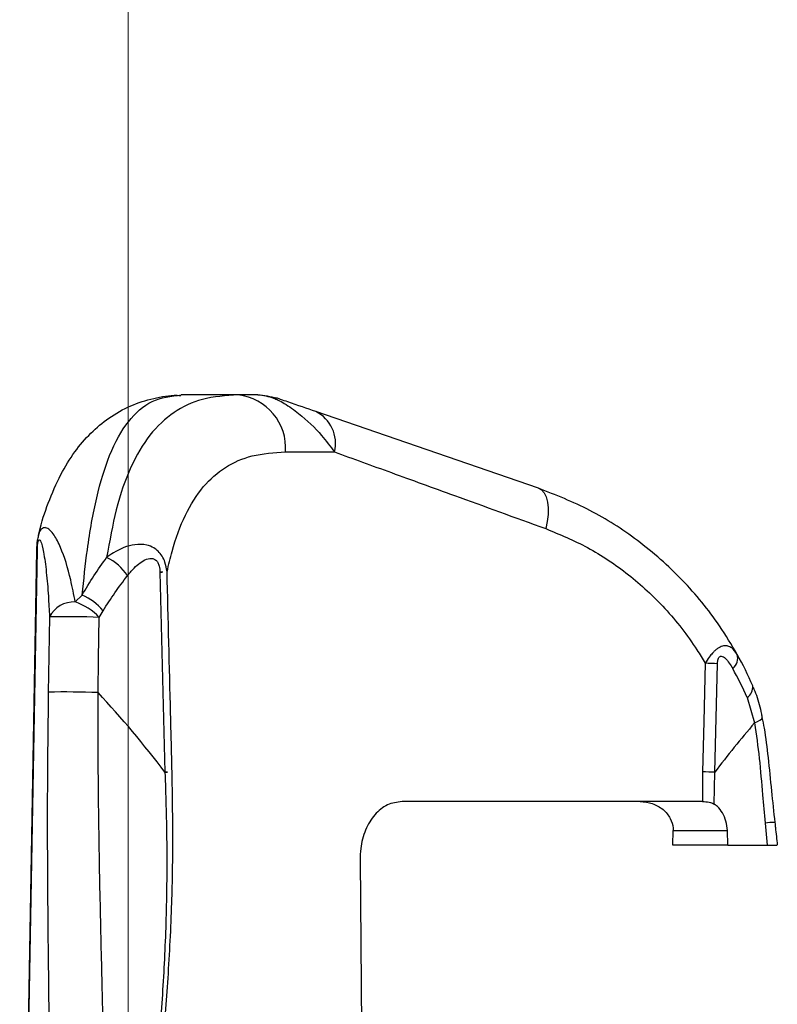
# Model space of a CAD drawing. Extents: x 0 to 7432618, y -40 to 5712028.
# Tile 163 of 165: x 7432603.059 to 7432603.82, y 5711653.805 to 5711654.794. Entities that reach past the tile are written whole.
import ezdxf

# ---------------------------------------------------------------- set-up
doc = ezdxf.new("R2010")
doc.units = 0
doc.header["$MEASUREMENT"] = 0
doc.linetypes.add('DASHDOT', pattern=[25.4, 12.7, -6.35, 0, -6.35])
doc.linetypes.add('SLD-Durchgehend', pattern=[0])
doc.layers.add('H', color=2, linetype='DASHDOT', lineweight=13)
doc.layers.add('TANGENTIALE', color=8, linetype='SLD-Durchgehend')

# ---------------------------------------------------------------- blocks, each defined once
blk = doc.blocks.new('A$C45305566')
at = {"layer": 'H', "ltscale": 40}
blk.add_line((0, 10), (0, -320), dxfattribs=at)

msp = doc.modelspace()

# ---------------------------------------------------------------- linework, layer by layer
for p, q in [((7432603.27806, 5711654.41727), (7432603.22099, 5711654.41727)), ((7432603.29776, 5711654.41727), (7432603.27806, 5711654.41727)), ((7432603.57965, 5711654.32356), (7432603.35606, 5711654.40055)), ((7432603.05877, 5711653.28781), (7432603.07606, 5711654.26135)), ((7432603.74437, 5711654.00893), (7432603.44268, 5711654.00893)), ((7432603.74437, 5711654.00893), (7432603.74602, 5711654.00893)), ((7432603.71478, 5711653.96518), (7432603.71493, 5711653.97977)), ((7432603.76988, 5711653.96518), (7432603.76941, 5711653.97977)), ((7432603.76988, 5711653.96518), (7432603.71478, 5711653.96518)), ((7432603.76988, 5711653.96518), (7432603.80932, 5711653.96518)), ((7432603.40055, 5711653.9506), (7432603.40601, 5711653.36648))]:
    msp.add_line(p, q)
for centre, radius, start, end in [((7432603.46096, 5711653.97885), 0.36458, 23.6643, 29.19549), ((7432603.8145, 5711653.93817), 0.04973, 87.00576, 98.32242)]:
    msp.add_arc(centre, radius, start, end)
for points, knots in [([(7432603.07776, 5711654.27622), (7432603.07796, 5711654.27717), (7432603.08044, 5711654.28884), (7432603.08743, 5711654.30959), (7432603.09902, 5711654.33673), (7432603.11339, 5711654.35999), (7432603.12956, 5711654.37903), (7432603.14836, 5711654.39481), (7432603.16971, 5711654.40689), (7432603.1931, 5711654.41421), (7432603.21022, 5711654.4172), (7432603.21931, 5711654.41673), (7432603.22047, 5711654.41667)], [0, 0, 0, 0, 0.011601, 0.141951, 0.281242, 0.405632, 0.522668, 0.634252, 0.753889, 0.869207, 0.983283, 1, 1, 1, 1]), ([(7432603.29776, 5711654.41727), (7432603.29783, 5711654.41727), (7432603.30425, 5711654.41726), (7432603.31054, 5711654.41566), (7432603.31676, 5711654.41409)], [0, 0, 0, 0, 0.010588, 1, 1, 1, 1]), ([(7432603.35606, 5711654.40055), (7432603.34726, 5711654.40359), (7432603.33653, 5711654.40728), (7432603.32263, 5711654.41207), (7432603.31856, 5711654.41347), (7432603.31725, 5711654.41392), (7432603.31676, 5711654.41409)], [0, 0, 0, 0, 0.7567297, 0.9220178, 0.9708676, 1, 1, 1, 1]), ([(7432603.77922, 5711654.15669), (7432603.77349, 5711654.16631), (7432603.75755, 5711654.19305), (7432603.72472, 5711654.23283), (7432603.68047, 5711654.27181), (7432603.63135, 5711654.3032), (7432603.59704, 5711654.31672), (7432603.57965, 5711654.32356)], [0, 0, 0, 0, 0.122428, 0.33999, 0.564293, 0.779156, 1, 1, 1, 1]), ([(7432603.07606, 5711654.26133), (7432603.07606, 5711654.26135), (7432603.07602, 5711654.26466), (7432603.07625, 5711654.26984), (7432603.0774, 5711654.27445), (7432603.07779, 5711654.27604)], [0, 0, 0, 0, 0.00325, 0.65844, 1, 1, 1, 1]), ([(7432603.79528, 5711654.12376), (7432603.7964, 5711654.12111), (7432603.80004, 5711654.11253), (7432603.80256, 5711654.10218), (7432603.80403, 5711654.09461), (7432603.80425, 5711654.09352)], [0, 0, 0, 0, 0.276637, 0.895893, 1, 1, 1, 1]), ([(7432603.80413, 5711654.09347), (7432603.80487, 5711654.08985), (7432603.80757, 5711654.07664), (7432603.81048, 5711654.05182), (7432603.81356, 5711654.02016), (7432603.81589, 5711653.99839), (7432603.81702, 5711653.98783)], [0, 0, 0, 0, 0.105626, 0.385072, 0.701572, 1, 1, 1, 1]), ([(7432603.44268, 5711654.00893), (7432603.43766, 5711654.00826), (7432603.42764, 5711654.0069), (7432603.41479, 5711653.99642), (7432603.40543, 5711653.98106), (7432603.40099, 5711653.96469), (7432603.40066, 5711653.9543), (7432603.40055, 5711653.9506)], [0, 0, 0, 0, 0.221237, 0.44244, 0.663797, 0.880113, 1, 1, 1, 1]), ([(7432603.68189, 5711654.00893), (7432603.68601, 5711654.00854), (7432603.69425, 5711654.00774), (7432603.70504, 5711654.00154), (7432603.71238, 5711653.99269), (7432603.71482, 5711653.98479), (7432603.71491, 5711653.98063), (7432603.71493, 5711653.97977)], [0, 0, 0, 0, 0.253039, 0.506558, 0.743246, 0.947039, 1, 1, 1, 1]), ([(7432603.74602, 5711654.00893), (7432603.74827, 5711654.00877), (7432603.7521, 5711654.0085), (7432603.75501, 5711654.00695), (7432603.75621, 5711654.00631)], [0, 0, 0, 0, 0.586807, 1, 1, 1, 1]), ([(7432603.76941, 5711653.97977), (7432603.7691, 5711653.98295), (7432603.76846, 5711653.98932), (7432603.76473, 5711653.99783), (7432603.76036, 5711654.00341), (7432603.75726, 5711654.00558), (7432603.75621, 5711654.00631)], [0, 0, 0, 0, 0.284356, 0.568727, 0.853582, 1, 1, 1, 1]), ([(7432603.8171, 5711653.98783), (7432603.81728, 5711653.98615), (7432603.81807, 5711653.97861), (7432603.81889, 5711653.97108), (7432603.81953, 5711653.96523)], [0, 0, 0, 0, 0.222852, 1, 1, 1, 1]), ([(7432603.80932, 5711653.96518), (7432603.81156, 5711653.96518), (7432603.81606, 5711653.96518), (7432603.81932, 5711653.96518), (7432603.81918, 5711653.96518), (7432603.81913, 5711653.96518)], [0, 0, 0, 0, 0.390166, 0.780359, 1, 1, 1, 1])]:
    msp.add_open_spline(points, degree=3, knots=knots)
at = {"layer": 'TANGENTIALE'}
for p, q in [((7432603.32566, 5711654.35995), (7432603.37486, 5711654.35995)), ((7432603.05922, 5711653.2878), (7432603.07649, 5711654.26134)), ((7432603.19959, 5711654.23929), (7432603.20464, 5711654.03831)), ((7432603.12155, 5711654.21627), (7432603.11456, 5711654.20931)), ((7432603.13871, 5711654.19388), (7432603.14253, 5711654.2005)), ((7432603.75674, 5711654.03831), (7432603.75949, 5711654.14724)), ((7432603.78915, 5711654.11347), (7432603.79665, 5711654.08784)), ((7432603.74448, 5711654.03882), (7432603.74437, 5711654.00893)), ((7432603.75621, 5711654.00631), (7432603.75674, 5711654.03831)), ((7432603.8073, 5711653.98738), (7432603.80932, 5711653.96518)), ((7432603.71493, 5711653.97977), (7432603.76941, 5711653.97977))]:
    msp.add_line(p, q, dxfattribs=at)
at = {"layer": 'TANGENTIALE', "flags": 128}
for points in [[(7432603.57965, 5711654.32356), (7432603.58279, 5711654.32178), (7432603.5854, 5711654.31881), (7432603.58741, 5711654.31472), (7432603.58875, 5711654.30966), (7432603.58939, 5711654.30376), (7432603.5893, 5711654.29721), (7432603.58849, 5711654.29021), (7432603.58698, 5711654.28296)], [(7432603.08872, 5711654.19439), (7432603.0878, 5711654.13607), (7432603.08752, 5711654.11883)], [(7432603.13751, 5711654.11832), (7432603.13805, 5711654.15257), (7432603.13871, 5711654.19388)], [(7432603.74711, 5711654.14775), (7432603.74571, 5711654.08945), (7432603.74448, 5711654.03882)], [(7432603.79665, 5711654.08784), (7432603.79968, 5711654.08922), (7432603.80199, 5711654.09055), (7432603.80353, 5711654.09181), (7432603.80424, 5711654.09295), (7432603.80427, 5711654.09353)]]:
    msp.add_lwpolyline(points, dxfattribs=at)
at = {"layer": 'TANGENTIALE'}
for centre, radius, start, end in [((7432603.27223, 5711654.364), 0.05358, 355.665, 83.75927), ((7432603.31528, 5711654.40943), 0.00489, 72.38424, 107.61576), ((7432603.34028, 5711654.3686), 0.03564, 345.95847, 63.71546), ((7432603.07744, 5711654.31821), 0.05688, 268.60809, 269.04312), ((7432603.12432, 5711654.2079), 0.05103, 33.10203, 64.74896), ((7432603.19422, 5711654.36615), 0.12698, 272.42195, 275.67545), ((7432603.11299, 5711654.1822), 0.02715, 86.68288, 153.32134), ((7432603.09529, 5711654.15253), 0.05996, 43.60485, 71.25447), ((7432603.09957, 5711654.16517), 0.05563, 39.4307, 66.72039), ((7432603.10405, 5711653.2451), 0.94941, 87.90805, 90.92501), ((7432603.76613, 5711654.15299), 0.01361, 309.28503, 15.75325), ((7432603.72545, 5711653.47055), 0.67754, 87.12031, 88.16738), ((7432603.48194, 5711653.97885), 0.33542, 23.6643, 29.19549), ((7432603.78294, 5711654.12377), 0.01202, 301.08612, 6.72761), ((7432603.10287, 5711653.17096), 0.94799, 87.90575, 90.92736), ((7432602.37919, 5711653.41383), 1.03506, 37.10863, 42.8925), ((7432604.60006, 5711653.39953), 1.05794, 139.41241, 142.85766), ((7432603.19909, 5711654.16633), 0.12813, 272.48278, 275.68088), ((7432603.7228, 5711653.36911), 0.67006, 87.09711, 88.14593)]:
    msp.add_arc(centre, radius, start, end, dxfattribs=at)
at = {"layer": 'TANGENTIALE', "extrusion": (0, 0, -1)}
for centre, major_axis, ratio in [((7432603.45329, 5711653.97977), (0, 0.4375), 0.90131), ((7432603.47427, 5711653.97977), (0, 0.40833), 0.965689)]:
    msp.add_ellipse(centre, major_axis=major_axis, ratio=ratio, start_param=5.28351, end_param=5.39003, dxfattribs=at)
at = {"layer": 'TANGENTIALE'}
for points, knots in [([(7432603.12155, 5711654.21627), (7432603.12316, 5711654.23176), (7432603.12689, 5711654.26757), (7432603.13559, 5711654.31551), (7432603.14875, 5711654.35967), (7432603.16715, 5711654.3923), (7432603.19085, 5711654.4135), (7432603.2109, 5711654.41601), (7432603.22099, 5711654.41727)], [0, 0, 0, 0, 0.1261922, 0.291695, 0.4571972, 0.6373376, 0.8175344, 1, 1, 1, 1]), ([(7432603.27806, 5711654.41727), (7432603.26576, 5711654.41641), (7432603.24208, 5711654.41478), (7432603.21277, 5711654.40084), (7432603.18869, 5711654.37844), (7432603.16951, 5711654.34567), (7432603.15518, 5711654.30458), (7432603.14906, 5711654.27054), (7432603.14609, 5711654.25406)], [0, 0, 0, 0, 0.175874, 0.338466, 0.504888, 0.670321, 0.840396, 1, 1, 1, 1]), ([(7432603.29776, 5711654.41727), (7432603.29782, 5711654.41727), (7432603.30325, 5711654.41726), (7432603.30855, 5711654.41566), (7432603.3138, 5711654.41409)], [0, 0, 0, 0, 0.010589, 1, 1, 1, 1]), ([(7432603.3138, 5711654.41409), (7432603.31528, 5711654.41344), (7432603.31876, 5711654.41193), (7432603.32732, 5711654.40722), (7432603.34331, 5711654.3959), (7432603.36094, 5711654.3786), (7432603.37074, 5711654.36547), (7432603.37486, 5711654.35995)], [0, 0, 0, 0, 0.0633949, 0.148027, 0.35082, 0.7270926, 1, 1, 1, 1]), ([(7432603.20678, 5711654.2398), (7432603.20837, 5711654.24664), (7432603.21324, 5711654.26757), (7432603.22442, 5711654.29759), (7432603.24214, 5711654.32612), (7432603.2648, 5711654.34563), (7432603.29212, 5711654.35783), (7432603.3142, 5711654.35923), (7432603.32566, 5711654.35995)], [0, 0, 0, 0, 0.088196, 0.270006, 0.451794, 0.629799, 0.807891, 1, 1, 1, 1]), ([(7432603.37486, 5711654.35995), (7432603.39357, 5711654.35316), (7432603.4312, 5711654.3395), (7432603.50153, 5711654.31398), (7432603.5559, 5711654.29424), (7432603.58698, 5711654.28296)], [0, 0, 0, 0, 0.297735, 0.598609, 1, 1, 1, 1]), ([(7432603.11456, 5711654.20931), (7432603.1131, 5711654.21679), (7432603.10917, 5711654.23708), (7432603.10198, 5711654.26045), (7432603.09312, 5711654.27789), (7432603.08748, 5711654.28351), (7432603.0832, 5711654.2841), (7432603.08099, 5711654.28342), (7432603.07893, 5711654.28017), (7432603.07795, 5711654.27776), (7432603.07769, 5711654.2763), (7432603.07765, 5711654.27607)], [0, 0, 0, 0, 0.178094, 0.482564, 0.639152, 0.819916, 0.83191, 0.911476, 0.960928, 0.993966, 1, 1, 1, 1]), ([(7432603.58698, 5711654.28296), (7432603.60109, 5711654.27713), (7432603.62971, 5711654.26528), (7432603.67046, 5711654.23796), (7432603.70786, 5711654.2034), (7432603.73252, 5711654.17189), (7432603.74439, 5711654.15226), (7432603.74711, 5711654.14775)], [0, 0, 0, 0, 0.226709, 0.460037, 0.690775, 0.928879, 1, 1, 1, 1]), ([(7432603.07649, 5711654.26134), (7432603.07653, 5711654.26259), (7432603.07659, 5711654.26486), (7432603.07687, 5711654.26796), (7432603.07726, 5711654.2701), (7432603.0778, 5711654.27154), (7432603.07866, 5711654.2721), (7432603.08053, 5711654.26952), (7432603.0831, 5711654.25863), (7432603.08566, 5711654.23955), (7432603.08752, 5711654.21704), (7432603.08835, 5711654.20135), (7432603.08872, 5711654.19439)], [0, 0, 0, 0, 0.027493, 0.049972, 0.072456, 0.091873, 0.124053, 0.184383, 0.356601, 0.585982, 0.816152, 1, 1, 1, 1]), ([(7432603.20678, 5711654.2398), (7432603.20622, 5711654.24308), (7432603.20528, 5711654.24861), (7432603.20197, 5711654.25545), (7432603.19816, 5711654.26025), (7432603.19297, 5711654.26421), (7432603.18518, 5711654.26726), (7432603.17111, 5711654.26743), (7432603.15722, 5711654.26178), (7432603.14833, 5711654.25561), (7432603.14609, 5711654.25406)], [0, 0, 0, 0, 0.114225, 0.192955, 0.275696, 0.347599, 0.451116, 0.611403, 0.902474, 1, 1, 1, 1]), ([(7432603.16707, 5711654.23577), (7432603.16833, 5711654.23732), (7432603.17312, 5711654.24325), (7432603.18049, 5711654.24995), (7432603.18847, 5711654.25324), (7432603.19288, 5711654.253), (7432603.19569, 5711654.25145), (7432603.19768, 5711654.24894), (7432603.19923, 5711654.24475), (7432603.19945, 5711654.24138), (7432603.19959, 5711654.23929)], [0, 0, 0, 0, 0.119153, 0.455694, 0.618179, 0.709762, 0.767681, 0.832022, 0.89595, 1, 1, 1, 1]), ([(7432603.21178, 5711654.03882), (7432603.21129, 5711654.05825), (7432603.20962, 5711654.12525), (7432603.20796, 5711654.19224), (7432603.20678, 5711654.2398)], [0, 0, 0, 0, 0.290073, 1, 1, 1, 1]), ([(7432603.77922, 5711654.15669), (7432603.77758, 5711654.15911), (7432603.77499, 5711654.16295), (7432603.7704, 5711654.16518), (7432603.76643, 5711654.16555), (7432603.76286, 5711654.16456), (7432603.75952, 5711654.16261), (7432603.75693, 5711654.16054), (7432603.75412, 5711654.15772), (7432603.75077, 5711654.15364), (7432603.74846, 5711654.14992), (7432603.74711, 5711654.14775)], [0, 0, 0, 0, 0.230826, 0.365158, 0.465696, 0.58844, 0.655522, 0.727236, 0.789695, 0.877153, 1, 1, 1, 1]), ([(7432603.75949, 5711654.14724), (7432603.75955, 5711654.14849), (7432603.75966, 5711654.15048), (7432603.76035, 5711654.15276), (7432603.76115, 5711654.15404), (7432603.76208, 5711654.15473), (7432603.76355, 5711654.15497), (7432603.76539, 5711654.15424), (7432603.76971, 5711654.15082), (7432603.77248, 5711654.14622), (7432603.77474, 5711654.14246)], [0, 0, 0, 0, 0.118846, 0.188015, 0.231643, 0.279893, 0.327813, 0.431428, 0.534038, 1, 1, 1, 1]), ([(7432603.08752, 5711654.11883), (7432603.08714, 5711654.08806), (7432603.08636, 5711654.02609), (7432603.08652, 5711653.93474), (7432603.08723, 5711653.8608), (7432603.08795, 5711653.80444), (7432603.08817, 5711653.77813), (7432603.08829, 5711653.76498)], [0, 0, 0, 0, 0.247138, 0.497787, 0.744771, 0.872432, 1, 1, 1, 1]), ([(7432603.1427, 5711653.77334), (7432603.14246, 5711653.78569), (7432603.142, 5711653.81041), (7432603.14064, 5711653.86524), (7432603.13899, 5711653.93746), (7432603.13761, 5711654.02757), (7432603.13754, 5711654.08791), (7432603.13751, 5711654.11832)], [0, 0, 0, 0, 0.122965, 0.24602, 0.501872, 0.748994, 1, 1, 1, 1]), ([(7432603.79665, 5711654.08784), (7432603.79836, 5711654.076), (7432603.8018, 5711654.05215), (7432603.80435, 5711654.01841), (7432603.8064, 5711653.99681), (7432603.8073, 5711653.98738)], [0, 0, 0, 0, 0.3568213, 0.7189874, 1, 1, 1, 1]), ([(7432603.20464, 5711654.03831), (7432603.20535, 5711654.01613), (7432603.20678, 5711653.97147), (7432603.20633, 5711653.90234), (7432603.20347, 5711653.83172), (7432603.19836, 5711653.76369), (7432603.19238, 5711653.70161), (7432603.19002, 5711653.66761), (7432603.18882, 5711653.65035)], [0, 0, 0, 0, 0.153232, 0.3084706, 0.4797462, 0.6560729, 0.8254679, 1, 1, 1, 1]), ([(7432603.19156, 5711653.64199), (7432603.19284, 5711653.65925), (7432603.19542, 5711653.69422), (7432603.20194, 5711653.75706), (7432603.20784, 5711653.82708), (7432603.2116, 5711653.89885), (7432603.21298, 5711653.97016), (7432603.21218, 5711654.01583), (7432603.21178, 5711654.03882)], [0, 0, 0, 0, 0.169496, 0.343614, 0.515154, 0.691729, 0.844807, 1, 1, 1, 1])]:
    msp.add_open_spline(points, degree=3, knots=knots, dxfattribs=at)

# ---------------------------------------------------------------- block references
at = {"lineweight": 5, "xscale": 0.015, "yscale": 0.015, "zscale": 0.015}
msp.add_blockref('A$C45305566', (7432603.16761, 5711656.48757), dxfattribs=at)

doc.saveas('drawing.dxf')
